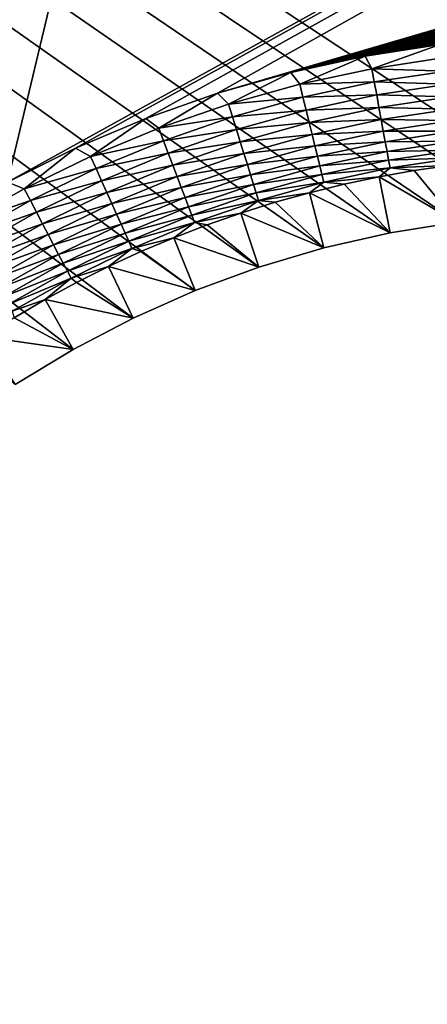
# Model space of a CAD drawing. Extents: x -255 to 255, y -598 to 598.
# Tile 123 of 201: x -99 to -84, y 118 to 155. Entities that reach past the tile are written whole.
import ezdxf

# ---------------------------------------------------------------- set-up
doc = ezdxf.new("R2010")
doc.units = 0
doc.header["$LTSCALE"] = 21.359881
for name, color, linetype in [('1', 7, 'CONTINUOUS'), ('2', 7, 'CONTINUOUS'), ('23', 7, 'CONTINUOUS'), ('46', 7, 'CONTINUOUS')]:
    doc.layers.add(name, color=color, linetype=linetype)

msp = doc.modelspace()

# ---------------------------------------------------------------- linework, layer by layer
at = {"layer": '1', "color": 7, "linetype": 'CONTINUOUS'}
for points in [[(-98.853, 141.177), (-255, 264.3), (-96.713, 142.475), (-98.853, 141.177)], [(-96.713, 142.475), (-255, 264.3), (-94.493, 143.633), (-96.713, 142.475)], [(-94.493, 143.633), (-255, 264.3), (-92.204, 144.646), (-94.493, 143.633)], [(-92.204, 144.646), (-255, 264.3), (-89.855, 145.511), (-92.204, 144.646)], [(-89.855, 145.511), (-255, 264.3), (-87.455, 146.223), (-89.855, 145.511)], [(-87.455, 146.223), (-255, 264.3), (-85.015, 146.78), (-87.455, 146.223)], [(-85.015, 146.78), (-255, 264.3), (-82.544, 147.179), (-85.015, 146.78)], [(-82.544, 147.179), (-255, 264.3), (-80.052, 147.42), (-82.544, 147.179)], [(-80.052, 147.42), (-255, 264.3), (-77.55, 147.5), (-80.052, 147.42)], [(-77.55, 147.5), (-255, 264.3), (64.2, 147.5), (-77.55, 147.5)], [(64.2, 147.5), (-255, 264.3), (205.95, 147.5), (64.2, 147.5)], [(205.95, 147.5), (-255, 264.3), (208.97, 147.593), (205.95, 147.5)], [(208.97, 147.593), (-255, 264.3), (211.978, 147.872), (208.97, 147.593)], [(211.978, 147.872), (-255, 264.3), (214.963, 148.335), (211.978, 147.872)], [(214.963, 148.335), (-255, 264.3), (217.914, 148.981), (214.963, 148.335)], [(217.914, 148.981), (-255, 264.3), (220.82, 149.808), (217.914, 148.981)], [(220.82, 149.808), (-255, 264.3), (223.669, 150.812), (220.82, 149.808)], [(223.669, 150.812), (-255, 264.3), (226.451, 151.99), (223.669, 150.812)], [(226.451, 151.99), (-255, 264.3), (229.155, 153.336), (226.451, 151.99)], [(229.155, 153.336), (-255, 264.3), (231.771, 154.847), (229.155, 153.336)]]:
    msp.add_3dface(points, dxfattribs=at)
at = {"layer": '2', "color": 7, "linetype": 'CONTINUOUS'}
for points in [[(-96.623, 243.193, 7), (-99.139, 244.446, 7), (-248.416, 64, 7), (-96.623, 243.193, 7)], [(-94.035, 242.097, 7), (-96.623, 243.193, 7), (-248.416, 64, 7), (-94.035, 242.097, 7)], [(-91.384, 241.163, 7), (-94.035, 242.097, 7), (-248.416, 64, 7), (-91.384, 241.163, 7)], [(-88.681, 240.394, 7), (-91.384, 241.163, 7), (-248.416, 64, 7), (-88.681, 240.394, 7)], [(-85.935, 239.793, 7), (-88.681, 240.394, 7), (-248.416, 64, 7), (-85.935, 239.793, 7)], [(-83.158, 239.362, 7), (-85.935, 239.793, 7), (-248.416, 64, 7), (-83.158, 239.362, 7)], [(-80.359, 239.102, 7), (-83.158, 239.362, 7), (-248.416, 64, 7), (-80.359, 239.102, 7)], [(-77.55, 239.016, 7), (-80.359, 239.102, 7), (-248.416, 64, 7), (-77.55, 239.016, 7)], [(-99.139, 148.654, 7), (-77.55, 239.016, 7), (-248.416, 64, 7), (-99.139, 148.654, 7)], [(64.2, 239.016, 7), (-77.55, 239.016, 7), (-99.139, 148.654, 7), (64.2, 239.016, 7)], [(-96.623, 149.907, 7), (64.2, 239.016, 7), (-99.139, 148.654, 7), (-96.623, 149.907, 7)], [(-94.035, 151.003, 7), (64.2, 239.016, 7), (-96.623, 149.907, 7), (-94.035, 151.003, 7)], [(-91.384, 151.937, 7), (64.2, 239.016, 7), (-94.035, 151.003, 7), (-91.384, 151.937, 7)], [(205.95, 239.016, 7), (64.2, 239.016, 7), (-91.384, 151.937, 7), (205.95, 239.016, 7)], [(207.284, 238.995, 7), (205.95, 239.016, 7), (-91.384, 151.937, 7), (207.284, 238.995, 7)], [(208.616, 238.932, 7), (207.284, 238.995, 7), (-91.384, 151.937, 7), (208.616, 238.932, 7)], [(209.946, 238.827, 7), (208.616, 238.932, 7), (-91.384, 151.937, 7), (209.946, 238.827, 7)], [(211.272, 238.681, 7), (209.946, 238.827, 7), (-91.384, 151.937, 7), (211.272, 238.681, 7)], [(-91.384, 151.937, 7), (-88.681, 152.706, 7), (211.272, 238.681, 7), (-91.384, 151.937, 7)], [(212.593, 238.493, 7), (211.272, 238.681, 7), (-88.681, 152.706, 7), (212.593, 238.493, 7)], [(213.907, 238.264, 7), (212.593, 238.493, 7), (-88.681, 152.706, 7), (213.907, 238.264, 7)], [(215.214, 237.993, 7), (213.907, 238.264, 7), (-88.681, 152.706, 7), (215.214, 237.993, 7)], [(216.511, 237.682, 7), (215.214, 237.993, 7), (-88.681, 152.706, 7), (216.511, 237.682, 7)], [(217.798, 237.33, 7), (216.511, 237.682, 7), (-88.681, 152.706, 7), (217.798, 237.33, 7)], [(219.073, 236.937, 7), (217.798, 237.33, 7), (-88.681, 152.706, 7), (219.073, 236.937, 7)], [(220.335, 236.505, 7), (219.073, 236.937, 7), (-88.681, 152.706, 7), (220.335, 236.505, 7)], [(221.583, 236.034, 7), (220.335, 236.505, 7), (-88.681, 152.706, 7), (221.583, 236.034, 7)], [(222.815, 235.523, 7), (221.583, 236.034, 7), (-88.681, 152.706, 7), (222.815, 235.523, 7)], [(224.031, 234.974, 7), (222.815, 235.523, 7), (-88.681, 152.706, 7), (224.031, 234.974, 7)], [(225.229, 234.387, 7), (224.031, 234.974, 7), (-88.681, 152.706, 7), (225.229, 234.387, 7)], [(226.408, 233.763, 7), (225.229, 234.387, 7), (-88.681, 152.706, 7), (226.408, 233.763, 7)], [(227.567, 233.102, 7), (226.408, 233.763, 7), (-88.681, 152.706, 7), (227.567, 233.102, 7)], [(228.704, 232.405, 7), (227.567, 233.102, 7), (-88.681, 152.706, 7), (228.704, 232.405, 7)], [(229.819, 231.673, 7), (228.704, 232.405, 7), (-88.681, 152.706, 7), (229.819, 231.673, 7)], [(230.911, 230.906, 7), (229.819, 231.673, 7), (-88.681, 152.706, 7), (230.911, 230.906, 7)], [(231.978, 230.105, 7), (230.911, 230.906, 7), (-88.681, 152.706, 7), (231.978, 230.105, 7)], [(233.019, 229.271, 7), (231.978, 230.105, 7), (-88.681, 152.706, 7), (233.019, 229.271, 7)], [(234.033, 228.404, 7), (233.019, 229.271, 7), (-88.681, 152.706, 7), (234.033, 228.404, 7)], [(235.02, 227.506, 7), (234.033, 228.404, 7), (-88.681, 152.706, 7), (235.02, 227.506, 7)], [(235.978, 226.578, 7), (235.02, 227.506, 7), (-88.681, 152.706, 7), (235.978, 226.578, 7)], [(236.906, 225.62, 7), (235.978, 226.578, 7), (-88.681, 152.706, 7), (236.906, 225.62, 7)], [(-88.681, 152.706, 7), (-85.935, 153.307, 7), (236.906, 225.62, 7), (-88.681, 152.706, 7)], [(237.804, 224.633, 7), (236.906, 225.62, 7), (-85.935, 153.307, 7), (237.804, 224.633, 7)], [(238.67, 223.619, 7), (237.804, 224.633, 7), (-85.935, 153.307, 7), (238.67, 223.619, 7)], [(239.505, 222.578, 7), (238.67, 223.619, 7), (-85.935, 153.307, 7), (239.505, 222.578, 7)], [(240.306, 221.511, 7), (239.505, 222.578, 7), (-85.935, 153.307, 7), (240.306, 221.511, 7)], [(241.073, 220.419, 7), (240.306, 221.511, 7), (-85.935, 153.307, 7), (241.073, 220.419, 7)], [(241.805, 219.304, 7), (241.073, 220.419, 7), (-85.935, 153.307, 7), (241.805, 219.304, 7)], [(242.502, 218.167, 7), (241.805, 219.304, 7), (-85.935, 153.307, 7), (242.502, 218.167, 7)], [(243.163, 217.008, 7), (242.502, 218.167, 7), (-85.935, 153.307, 7), (243.163, 217.008, 7)], [(243.787, 215.829, 7), (243.163, 217.008, 7), (-85.935, 153.307, 7), (243.787, 215.829, 7)], [(244.374, 214.631, 7), (243.787, 215.829, 7), (-85.935, 153.307, 7), (244.374, 214.631, 7)], [(244.923, 213.415, 7), (244.374, 214.631, 7), (-85.935, 153.307, 7), (244.923, 213.415, 7)], [(245.434, 212.183, 7), (244.923, 213.415, 7), (-85.935, 153.307, 7), (245.434, 212.183, 7)], [(245.905, 210.935, 7), (245.434, 212.183, 7), (-85.935, 153.307, 7), (245.905, 210.935, 7)], [(246.337, 209.673, 7), (245.905, 210.935, 7), (-85.935, 153.307, 7), (246.337, 209.673, 7)], [(246.73, 208.398, 7), (246.337, 209.673, 7), (-85.935, 153.307, 7), (246.73, 208.398, 7)], [(247.082, 207.111, 7), (246.73, 208.398, 7), (-85.935, 153.307, 7), (247.082, 207.111, 7)], [(247.393, 205.814, 7), (247.082, 207.111, 7), (-85.935, 153.307, 7), (247.393, 205.814, 7)], [(-83.158, 153.738, 7), (247.393, 205.814, 7), (-85.935, 153.307, 7), (-83.158, 153.738, 7)]]:
    msp.add_3dface(points, dxfattribs=at)
at = {"layer": '23', "color": 7, "linetype": 'CONTINUOUS'}
for points in [[(-84.119, 149.082, 4.231), (-82.544, 147.179), (-82.813, 149.272, 4.231), (-84.119, 149.082, 4.231)], [(-86.709, 148.578, 4.231), (-85.015, 146.78), (-85.418, 148.85, 4.231), (-86.709, 148.578, 4.231)], [(-85.418, 148.85, 4.231), (-82.544, 147.179), (-84.119, 149.082, 4.231), (-85.418, 148.85, 4.231)], [(-85.015, 146.78), (-82.544, 147.179), (-85.418, 148.85, 4.231), (-85.015, 146.78)], [(-87.99, 148.263, 4.231), (-85.015, 146.78), (-86.709, 148.578, 4.231), (-87.99, 148.263, 4.231)], [(-89.261, 147.908, 4.231), (-87.455, 146.223), (-87.99, 148.263, 4.231), (-89.261, 147.908, 4.231)], [(-87.455, 146.223), (-85.015, 146.78), (-87.99, 148.263, 4.231), (-87.455, 146.223)], [(-90.52, 147.513, 4.231), (-87.455, 146.223), (-89.261, 147.908, 4.231), (-90.52, 147.513, 4.231)], [(-91.765, 147.077, 4.231), (-89.855, 145.511), (-90.52, 147.513, 4.231), (-91.765, 147.077, 4.231)], [(-89.855, 145.511), (-87.455, 146.223), (-90.52, 147.513, 4.231), (-89.855, 145.511)], [(-92.996, 146.601, 4.231), (-89.855, 145.511), (-91.765, 147.077, 4.231), (-92.996, 146.601, 4.231)], [(-94.211, 146.087, 4.231), (-92.204, 144.646), (-92.996, 146.601, 4.231), (-94.211, 146.087, 4.231)], [(-92.204, 144.646), (-89.855, 145.511), (-92.996, 146.601, 4.231), (-92.204, 144.646)], [(-95.408, 145.533, 4.231), (-92.204, 144.646), (-94.211, 146.087, 4.231), (-95.408, 145.533, 4.231)], [(-96.588, 144.942, 4.231), (-94.493, 143.633), (-95.408, 145.533, 4.231), (-96.588, 144.942, 4.231)], [(-94.493, 143.633), (-92.204, 144.646), (-95.408, 145.533, 4.231), (-94.493, 143.633)], [(-97.748, 144.313, 4.231), (-94.493, 143.633), (-96.588, 144.942, 4.231), (-97.748, 144.313, 4.231)], [(-98.887, 143.647, 4.231), (-96.713, 142.475), (-97.748, 144.313, 4.231), (-98.887, 143.647, 4.231)], [(-96.713, 142.475), (-94.493, 143.633), (-97.748, 144.313, 4.231), (-96.713, 142.475)], [(-100.004, 142.945, 4.231), (-96.713, 142.475), (-98.887, 143.647, 4.231), (-100.004, 142.945, 4.231)], [(-98.853, 141.177), (-96.713, 142.475), (-100.004, 142.945, 4.231), (-98.853, 141.177)]]:
    msp.add_3dface(points, dxfattribs=at)
at = {"layer": '46', "color": 7, "linetype": 'CONTINUOUS'}
for points in [[(-83.158, 153.738, 7), (-85.935, 153.307, 7), (-85.685, 152.842, 6.975), (-83.158, 153.738, 7)], [(-82.99, 153.252, 6.975), (-83.158, 153.738, 7), (-85.685, 152.842, 6.975), (-82.99, 153.252, 6.975)], [(-85.935, 153.307, 7), (-88.681, 152.706, 7), (-88.351, 152.27, 6.975), (-85.935, 153.307, 7)], [(-85.685, 152.842, 6.975), (-85.935, 153.307, 7), (-88.351, 152.27, 6.975), (-85.685, 152.842, 6.975)], [(-82.99, 153.252, 6.975), (-85.685, 152.842, 6.975), (-82.93, 152.758, 6.899), (-82.99, 153.252, 6.975)], [(-85.685, 152.842, 6.975), (-88.351, 152.27, 6.975), (-85.595, 152.352, 6.899), (-85.685, 152.842, 6.975)], [(-82.93, 152.758, 6.899), (-85.685, 152.842, 6.975), (-85.595, 152.352, 6.899), (-82.93, 152.758, 6.899)], [(-82.93, 152.758, 6.899), (-85.595, 152.352, 6.899), (-82.871, 152.273, 6.773), (-82.93, 152.758, 6.899)], [(-88.681, 152.706, 7), (-91.384, 151.937, 7), (-90.977, 151.538, 6.975), (-88.681, 152.706, 7)], [(-88.351, 152.27, 6.975), (-88.681, 152.706, 7), (-90.977, 151.538, 6.975), (-88.351, 152.27, 6.975)], [(-88.351, 152.27, 6.975), (-90.977, 151.538, 6.975), (-88.231, 151.786, 6.899), (-88.351, 152.27, 6.975)], [(-85.595, 152.352, 6.899), (-88.351, 152.27, 6.975), (-88.231, 151.786, 6.899), (-85.595, 152.352, 6.899)], [(-85.595, 152.352, 6.899), (-88.231, 151.786, 6.899), (-85.507, 151.872, 6.773), (-85.595, 152.352, 6.899)], [(-82.871, 152.273, 6.773), (-85.595, 152.352, 6.899), (-85.507, 151.872, 6.773), (-82.871, 152.273, 6.773)], [(-82.871, 152.273, 6.773), (-85.507, 151.872, 6.773), (-82.814, 151.803, 6.599), (-82.871, 152.273, 6.773)], [(-91.384, 151.937, 7), (-94.035, 151.003, 7), (-93.554, 150.648, 6.975), (-91.384, 151.937, 7)], [(-90.977, 151.538, 6.975), (-91.384, 151.937, 7), (-93.554, 150.648, 6.975), (-90.977, 151.538, 6.975)], [(-88.231, 151.786, 6.899), (-90.977, 151.538, 6.975), (-90.828, 151.062, 6.899), (-88.231, 151.786, 6.899)], [(-88.231, 151.786, 6.899), (-90.828, 151.062, 6.899), (-88.115, 151.312, 6.773), (-88.231, 151.786, 6.899)], [(-85.507, 151.872, 6.773), (-88.231, 151.786, 6.899), (-88.115, 151.312, 6.773), (-85.507, 151.872, 6.773)], [(-85.507, 151.872, 6.773), (-88.115, 151.312, 6.773), (-85.422, 151.406, 6.599), (-85.507, 151.872, 6.773)], [(-82.814, 151.803, 6.599), (-85.507, 151.872, 6.773), (-85.422, 151.406, 6.599), (-82.814, 151.803, 6.599)], [(-82.814, 151.803, 6.599), (-85.422, 151.406, 6.599), (-82.759, 151.354, 6.378), (-82.814, 151.803, 6.599)], [(-90.977, 151.538, 6.975), (-93.554, 150.648, 6.975), (-90.828, 151.062, 6.899), (-90.977, 151.538, 6.975)], [(-88.115, 151.312, 6.773), (-90.828, 151.062, 6.899), (-90.683, 150.596, 6.773), (-88.115, 151.312, 6.773)], [(-88.115, 151.312, 6.773), (-90.683, 150.596, 6.773), (-88.001, 150.853, 6.599), (-88.115, 151.312, 6.773)], [(-85.422, 151.406, 6.599), (-88.115, 151.312, 6.773), (-88.001, 150.853, 6.599), (-85.422, 151.406, 6.599)], [(-85.422, 151.406, 6.599), (-88.001, 150.853, 6.599), (-85.34, 150.961, 6.378), (-85.422, 151.406, 6.599)], [(-82.759, 151.354, 6.378), (-85.422, 151.406, 6.599), (-85.34, 150.961, 6.378), (-82.759, 151.354, 6.378)], [(-82.759, 151.354, 6.378), (-85.34, 150.961, 6.378), (-82.708, 150.928, 6.112), (-82.759, 151.354, 6.378)], [(-94.035, 151.003, 7), (-96.623, 149.907, 7), (-96.072, 149.605, 6.975), (-94.035, 151.003, 7)], [(-93.554, 150.648, 6.975), (-94.035, 151.003, 7), (-96.072, 149.605, 6.975), (-93.554, 150.648, 6.975)], [(-90.828, 151.062, 6.899), (-93.554, 150.648, 6.975), (-93.377, 150.183, 6.899), (-90.828, 151.062, 6.899)], [(-90.828, 151.062, 6.899), (-93.377, 150.183, 6.899), (-90.683, 150.596, 6.773), (-90.828, 151.062, 6.899)], [(-85.34, 150.961, 6.378), (-88.001, 150.853, 6.599), (-87.893, 150.413, 6.378), (-85.34, 150.961, 6.378)], [(-85.34, 150.961, 6.378), (-87.893, 150.413, 6.378), (-85.263, 150.539, 6.112), (-85.34, 150.961, 6.378)], [(-82.708, 150.928, 6.112), (-85.34, 150.961, 6.378), (-85.263, 150.539, 6.112), (-82.708, 150.928, 6.112)], [(-82.708, 150.928, 6.112), (-85.263, 150.539, 6.112), (-82.66, 150.532, 5.805), (-82.708, 150.928, 6.112)], [(-93.554, 150.648, 6.975), (-96.072, 149.605, 6.975), (-93.377, 150.183, 6.899), (-93.554, 150.648, 6.975)], [(-90.683, 150.596, 6.773), (-93.377, 150.183, 6.899), (-93.204, 149.726, 6.773), (-90.683, 150.596, 6.773)], [(-90.683, 150.596, 6.773), (-93.204, 149.726, 6.773), (-90.542, 150.144, 6.599), (-90.683, 150.596, 6.773)], [(-88.001, 150.853, 6.599), (-90.683, 150.596, 6.773), (-90.542, 150.144, 6.599), (-88.001, 150.853, 6.599)], [(-88.001, 150.853, 6.599), (-90.542, 150.144, 6.599), (-87.893, 150.413, 6.378), (-88.001, 150.853, 6.599)], [(-87.893, 150.413, 6.378), (-90.542, 150.144, 6.599), (-90.408, 149.712, 6.378), (-87.893, 150.413, 6.378)], [(-87.893, 150.413, 6.378), (-90.408, 149.712, 6.378), (-87.79, 149.997, 6.112), (-87.893, 150.413, 6.378)], [(-85.263, 150.539, 6.112), (-87.893, 150.413, 6.378), (-87.79, 149.997, 6.112), (-85.263, 150.539, 6.112)], [(-85.263, 150.539, 6.112), (-87.79, 149.997, 6.112), (-85.191, 150.146, 5.805), (-85.263, 150.539, 6.112)], [(-82.66, 150.532, 5.805), (-85.263, 150.539, 6.112), (-85.191, 150.146, 5.805), (-82.66, 150.532, 5.805)], [(-82.66, 150.532, 5.805), (-85.191, 150.146, 5.805), (-82.615, 150.168, 5.459), (-82.66, 150.532, 5.805)], [(-96.623, 149.907, 7), (-99.139, 148.654, 7), (-98.524, 148.412, 6.975), (-96.623, 149.907, 7)], [(-96.072, 149.605, 6.975), (-96.623, 149.907, 7), (-98.524, 148.412, 6.975), (-96.072, 149.605, 6.975)], [(-93.377, 150.183, 6.899), (-96.072, 149.605, 6.975), (-95.868, 149.151, 6.899), (-93.377, 150.183, 6.899)], [(-93.377, 150.183, 6.899), (-95.868, 149.151, 6.899), (-93.204, 149.726, 6.773), (-93.377, 150.183, 6.899)], [(-90.542, 150.144, 6.599), (-93.204, 149.726, 6.773), (-93.036, 149.284, 6.599), (-90.542, 150.144, 6.599)], [(-90.542, 150.144, 6.599), (-93.036, 149.284, 6.599), (-90.408, 149.712, 6.378), (-90.542, 150.144, 6.599)], [(-87.79, 149.997, 6.112), (-90.408, 149.712, 6.378), (-90.28, 149.303, 6.112), (-87.79, 149.997, 6.112)], [(-87.79, 149.997, 6.112), (-90.28, 149.303, 6.112), (-87.695, 149.609, 5.805), (-87.79, 149.997, 6.112)], [(-85.191, 150.146, 5.805), (-87.79, 149.997, 6.112), (-87.695, 149.609, 5.805), (-85.191, 150.146, 5.805)], [(-85.191, 150.146, 5.805), (-87.695, 149.609, 5.805), (-85.125, 149.786, 5.459), (-85.191, 150.146, 5.805)], [(-82.615, 150.168, 5.459), (-85.191, 150.146, 5.805), (-85.125, 149.786, 5.459), (-82.615, 150.168, 5.459)], [(-82.615, 150.168, 5.459), (-85.125, 149.786, 5.459), (-82.576, 149.84, 5.078), (-82.615, 150.168, 5.459)], [(-82.576, 149.84, 5.078), (-85.125, 149.786, 5.459), (-85.066, 149.461, 5.078), (-82.576, 149.84, 5.078)], [(-82.576, 149.84, 5.078), (-85.066, 149.461, 5.078), (-82.541, 149.552, 4.666), (-82.576, 149.84, 5.078)], [(-96.072, 149.605, 6.975), (-98.524, 148.412, 6.975), (-95.868, 149.151, 6.899), (-96.072, 149.605, 6.975)], [(-93.204, 149.726, 6.773), (-95.868, 149.151, 6.899), (-95.668, 148.706, 6.773), (-93.204, 149.726, 6.773)], [(-93.204, 149.726, 6.773), (-95.668, 148.706, 6.773), (-93.036, 149.284, 6.599), (-93.204, 149.726, 6.773)], [(-90.408, 149.712, 6.378), (-93.036, 149.284, 6.599), (-92.876, 148.86, 6.378), (-90.408, 149.712, 6.378)], [(-90.408, 149.712, 6.378), (-92.876, 148.86, 6.378), (-90.28, 149.303, 6.112), (-90.408, 149.712, 6.378)], [(-87.695, 149.609, 5.805), (-90.28, 149.303, 6.112), (-90.161, 148.921, 5.805), (-87.695, 149.609, 5.805)], [(-87.695, 149.609, 5.805), (-90.161, 148.921, 5.805), (-87.607, 149.253, 5.459), (-87.695, 149.609, 5.805)], [(-85.125, 149.786, 5.459), (-87.695, 149.609, 5.805), (-87.607, 149.253, 5.459), (-85.125, 149.786, 5.459)], [(-85.125, 149.786, 5.459), (-87.607, 149.253, 5.459), (-85.066, 149.461, 5.078), (-85.125, 149.786, 5.459)], [(-82.541, 149.552, 4.666), (-85.066, 149.461, 5.078), (-85.013, 149.176, 4.666), (-82.541, 149.552, 4.666)], [(-82.813, 149.272, 4.231), (-82.541, 149.552, 4.666), (-85.013, 149.176, 4.666), (-82.813, 149.272, 4.231)], [(-95.868, 149.151, 6.899), (-98.524, 148.412, 6.975), (-98.292, 147.971, 6.899), (-95.868, 149.151, 6.899)], [(-95.868, 149.151, 6.899), (-98.292, 147.971, 6.899), (-95.668, 148.706, 6.773), (-95.868, 149.151, 6.899)], [(-93.036, 149.284, 6.599), (-95.668, 148.706, 6.773), (-95.473, 148.274, 6.599), (-93.036, 149.284, 6.599)], [(-93.036, 149.284, 6.599), (-95.473, 148.274, 6.599), (-92.876, 148.86, 6.378), (-93.036, 149.284, 6.599)], [(-90.28, 149.303, 6.112), (-92.876, 148.86, 6.378), (-92.724, 148.46, 6.112), (-90.28, 149.303, 6.112)], [(-90.28, 149.303, 6.112), (-92.724, 148.46, 6.112), (-90.161, 148.921, 5.805), (-90.28, 149.303, 6.112)], [(-87.607, 149.253, 5.459), (-90.161, 148.921, 5.805), (-90.052, 148.571, 5.459), (-87.607, 149.253, 5.459)], [(-87.607, 149.253, 5.459), (-90.052, 148.571, 5.459), (-87.528, 148.933, 5.078), (-87.607, 149.253, 5.459)], [(-85.066, 149.461, 5.078), (-87.607, 149.253, 5.459), (-87.528, 148.933, 5.078), (-85.066, 149.461, 5.078)], [(-85.066, 149.461, 5.078), (-87.528, 148.933, 5.078), (-85.013, 149.176, 4.666), (-85.066, 149.461, 5.078)], [(-85.013, 149.176, 4.666), (-87.528, 148.933, 5.078), (-87.459, 148.651, 4.666), (-85.013, 149.176, 4.666)], [(-85.418, 148.85, 4.231), (-85.013, 149.176, 4.666), (-87.459, 148.651, 4.666), (-85.418, 148.85, 4.231)], [(-85.418, 148.85, 4.231), (-84.119, 149.082, 4.231), (-85.013, 149.176, 4.666), (-85.418, 148.85, 4.231)], [(-84.119, 149.082, 4.231), (-82.813, 149.272, 4.231), (-85.013, 149.176, 4.666), (-84.119, 149.082, 4.231)], [(-92.876, 148.86, 6.378), (-95.473, 148.274, 6.599), (-95.288, 147.861, 6.378), (-92.876, 148.86, 6.378)], [(-92.876, 148.86, 6.378), (-95.288, 147.861, 6.378), (-92.724, 148.46, 6.112), (-92.876, 148.86, 6.378)], [(-90.161, 148.921, 5.805), (-92.724, 148.46, 6.112), (-92.582, 148.086, 5.805), (-90.161, 148.921, 5.805)], [(-90.161, 148.921, 5.805), (-92.582, 148.086, 5.805), (-90.052, 148.571, 5.459), (-90.161, 148.921, 5.805)], [(-87.528, 148.933, 5.078), (-90.052, 148.571, 5.459), (-89.954, 148.256, 5.078), (-87.528, 148.933, 5.078)], [(-87.528, 148.933, 5.078), (-89.954, 148.256, 5.078), (-87.459, 148.651, 4.666), (-87.528, 148.933, 5.078)], [(-86.709, 148.578, 4.231), (-85.418, 148.85, 4.231), (-87.459, 148.651, 4.666), (-86.709, 148.578, 4.231)], [(-98.524, 148.412, 6.975), (-99.139, 148.654, 7), (-100.898, 147.072, 6.975), (-98.524, 148.412, 6.975)], [(-98.524, 148.412, 6.975), (-100.898, 147.072, 6.975), (-98.292, 147.971, 6.899), (-98.524, 148.412, 6.975)], [(-95.668, 148.706, 6.773), (-98.292, 147.971, 6.899), (-98.065, 147.538, 6.773), (-95.668, 148.706, 6.773)], [(-95.668, 148.706, 6.773), (-98.065, 147.538, 6.773), (-95.473, 148.274, 6.599), (-95.668, 148.706, 6.773)], [(-92.724, 148.46, 6.112), (-95.288, 147.861, 6.378), (-95.112, 147.47, 6.112), (-92.724, 148.46, 6.112)], [(-92.724, 148.46, 6.112), (-95.112, 147.47, 6.112), (-92.582, 148.086, 5.805), (-92.724, 148.46, 6.112)], [(-90.052, 148.571, 5.459), (-92.582, 148.086, 5.805), (-92.452, 147.743, 5.459), (-90.052, 148.571, 5.459)], [(-90.052, 148.571, 5.459), (-92.452, 147.743, 5.459), (-89.954, 148.256, 5.078), (-90.052, 148.571, 5.459)], [(-87.459, 148.651, 4.666), (-89.954, 148.256, 5.078), (-89.868, 147.979, 4.666), (-87.459, 148.651, 4.666)], [(-87.99, 148.263, 4.231), (-87.459, 148.651, 4.666), (-89.868, 147.979, 4.666), (-87.99, 148.263, 4.231)], [(-87.99, 148.263, 4.231), (-86.709, 148.578, 4.231), (-87.459, 148.651, 4.666), (-87.99, 148.263, 4.231)], [(-95.473, 148.274, 6.599), (-98.065, 147.538, 6.773), (-97.845, 147.119, 6.599), (-95.473, 148.274, 6.599)], [(-95.473, 148.274, 6.599), (-97.845, 147.119, 6.599), (-95.288, 147.861, 6.378), (-95.473, 148.274, 6.599)], [(-92.582, 148.086, 5.805), (-95.112, 147.47, 6.112), (-94.948, 147.106, 5.805), (-92.582, 148.086, 5.805)], [(-92.582, 148.086, 5.805), (-94.948, 147.106, 5.805), (-92.452, 147.743, 5.459), (-92.582, 148.086, 5.805)], [(-89.954, 148.256, 5.078), (-92.452, 147.743, 5.459), (-92.335, 147.435, 5.078), (-89.954, 148.256, 5.078)], [(-89.954, 148.256, 5.078), (-92.335, 147.435, 5.078), (-89.868, 147.979, 4.666), (-89.954, 148.256, 5.078)], [(-89.261, 147.908, 4.231), (-87.99, 148.263, 4.231), (-89.868, 147.979, 4.666), (-89.261, 147.908, 4.231)], [(-98.292, 147.971, 6.899), (-100.898, 147.072, 6.975), (-100.64, 146.646, 6.899), (-98.292, 147.971, 6.899)], [(-98.292, 147.971, 6.899), (-100.64, 146.646, 6.899), (-98.065, 147.538, 6.773), (-98.292, 147.971, 6.899)], [(-95.288, 147.861, 6.378), (-97.845, 147.119, 6.599), (-97.635, 146.718, 6.378), (-95.288, 147.861, 6.378)], [(-95.288, 147.861, 6.378), (-97.635, 146.718, 6.378), (-95.112, 147.47, 6.112), (-95.288, 147.861, 6.378)], [(-92.452, 147.743, 5.459), (-94.948, 147.106, 5.805), (-94.797, 146.772, 5.459), (-92.452, 147.743, 5.459)], [(-92.452, 147.743, 5.459), (-94.797, 146.772, 5.459), (-92.335, 147.435, 5.078), (-92.452, 147.743, 5.459)], [(-89.868, 147.979, 4.666), (-92.335, 147.435, 5.078), (-92.232, 147.164, 4.666), (-89.868, 147.979, 4.666)], [(-90.52, 147.513, 4.231), (-89.868, 147.979, 4.666), (-92.232, 147.164, 4.666), (-90.52, 147.513, 4.231)], [(-90.52, 147.513, 4.231), (-89.261, 147.908, 4.231), (-89.868, 147.979, 4.666), (-90.52, 147.513, 4.231)], [(-98.065, 147.538, 6.773), (-100.64, 146.646, 6.899), (-100.388, 146.228, 6.773), (-98.065, 147.538, 6.773)], [(-98.065, 147.538, 6.773), (-100.388, 146.228, 6.773), (-97.845, 147.119, 6.599), (-98.065, 147.538, 6.773)], [(-95.112, 147.47, 6.112), (-97.635, 146.718, 6.378), (-97.436, 146.339, 6.112), (-95.112, 147.47, 6.112)], [(-95.112, 147.47, 6.112), (-97.436, 146.339, 6.112), (-94.948, 147.106, 5.805), (-95.112, 147.47, 6.112)], [(-92.335, 147.435, 5.078), (-94.797, 146.772, 5.459), (-94.662, 146.471, 5.078), (-92.335, 147.435, 5.078)], [(-92.335, 147.435, 5.078), (-94.662, 146.471, 5.078), (-92.232, 147.164, 4.666), (-92.335, 147.435, 5.078)], [(-91.765, 147.077, 4.231), (-90.52, 147.513, 4.231), (-92.232, 147.164, 4.666), (-91.765, 147.077, 4.231)], [(-97.845, 147.119, 6.599), (-100.388, 146.228, 6.773), (-100.143, 145.824, 6.599), (-97.845, 147.119, 6.599)], [(-97.845, 147.119, 6.599), (-100.143, 145.824, 6.599), (-97.635, 146.718, 6.378), (-97.845, 147.119, 6.599)], [(-94.948, 147.106, 5.805), (-97.436, 146.339, 6.112), (-97.25, 145.985, 5.805), (-94.948, 147.106, 5.805)], [(-94.948, 147.106, 5.805), (-97.25, 145.985, 5.805), (-94.797, 146.772, 5.459), (-94.948, 147.106, 5.805)], [(-92.232, 147.164, 4.666), (-94.662, 146.471, 5.078), (-94.543, 146.206, 4.666), (-92.232, 147.164, 4.666)], [(-92.996, 146.601, 4.231), (-92.232, 147.164, 4.666), (-94.543, 146.206, 4.666), (-92.996, 146.601, 4.231)], [(-92.996, 146.601, 4.231), (-91.765, 147.077, 4.231), (-92.232, 147.164, 4.666), (-92.996, 146.601, 4.231)], [(-97.635, 146.718, 6.378), (-100.143, 145.824, 6.599), (-99.909, 145.436, 6.378), (-97.635, 146.718, 6.378)], [(-97.635, 146.718, 6.378), (-99.909, 145.436, 6.378), (-97.436, 146.339, 6.112), (-97.635, 146.718, 6.378)], [(-94.797, 146.772, 5.459), (-97.25, 145.985, 5.805), (-97.08, 145.66, 5.459), (-94.797, 146.772, 5.459)], [(-94.797, 146.772, 5.459), (-97.08, 145.66, 5.459), (-94.662, 146.471, 5.078), (-94.797, 146.772, 5.459)], [(-94.211, 146.087, 4.231), (-92.996, 146.601, 4.231), (-94.543, 146.206, 4.666), (-94.211, 146.087, 4.231)], [(-97.436, 146.339, 6.112), (-99.909, 145.436, 6.378), (-99.687, 145.069, 6.112), (-97.436, 146.339, 6.112)], [(-97.436, 146.339, 6.112), (-99.687, 145.069, 6.112), (-97.25, 145.985, 5.805), (-97.436, 146.339, 6.112)], [(-94.662, 146.471, 5.078), (-97.08, 145.66, 5.459), (-96.926, 145.368, 5.078), (-94.662, 146.471, 5.078)], [(-94.662, 146.471, 5.078), (-96.926, 145.368, 5.078), (-94.543, 146.206, 4.666), (-94.662, 146.471, 5.078)], [(-94.543, 146.206, 4.666), (-96.926, 145.368, 5.078), (-96.791, 145.112, 4.666), (-94.543, 146.206, 4.666)], [(-95.408, 145.533, 4.231), (-94.543, 146.206, 4.666), (-96.791, 145.112, 4.666), (-95.408, 145.533, 4.231)], [(-95.408, 145.533, 4.231), (-94.211, 146.087, 4.231), (-94.543, 146.206, 4.666), (-95.408, 145.533, 4.231)], [(-97.25, 145.985, 5.805), (-99.687, 145.069, 6.112), (-99.48, 144.727, 5.805), (-97.25, 145.985, 5.805)], [(-97.25, 145.985, 5.805), (-99.48, 144.727, 5.805), (-97.08, 145.66, 5.459), (-97.25, 145.985, 5.805)], [(-97.08, 145.66, 5.459), (-99.48, 144.727, 5.805), (-99.291, 144.413, 5.459), (-97.08, 145.66, 5.459)], [(-97.08, 145.66, 5.459), (-99.291, 144.413, 5.459), (-96.926, 145.368, 5.078), (-97.08, 145.66, 5.459)], [(-96.588, 144.942, 4.231), (-95.408, 145.533, 4.231), (-96.791, 145.112, 4.666), (-96.588, 144.942, 4.231)], [(-96.926, 145.368, 5.078), (-99.291, 144.413, 5.459), (-99.12, 144.131, 5.078), (-96.926, 145.368, 5.078)], [(-96.926, 145.368, 5.078), (-99.12, 144.131, 5.078), (-96.791, 145.112, 4.666), (-96.926, 145.368, 5.078)], [(-96.791, 145.112, 4.666), (-99.12, 144.131, 5.078), (-98.97, 143.883, 4.666), (-96.791, 145.112, 4.666)], [(-97.748, 144.313, 4.231), (-96.791, 145.112, 4.666), (-98.97, 143.883, 4.666), (-97.748, 144.313, 4.231)], [(-97.748, 144.313, 4.231), (-96.588, 144.942, 4.231), (-96.791, 145.112, 4.666), (-97.748, 144.313, 4.231)], [(-98.887, 143.647, 4.231), (-97.748, 144.313, 4.231), (-98.97, 143.883, 4.666), (-98.887, 143.647, 4.231)]]:
    msp.add_3dface(points, dxfattribs=at)

doc.saveas('drawing.dxf')
